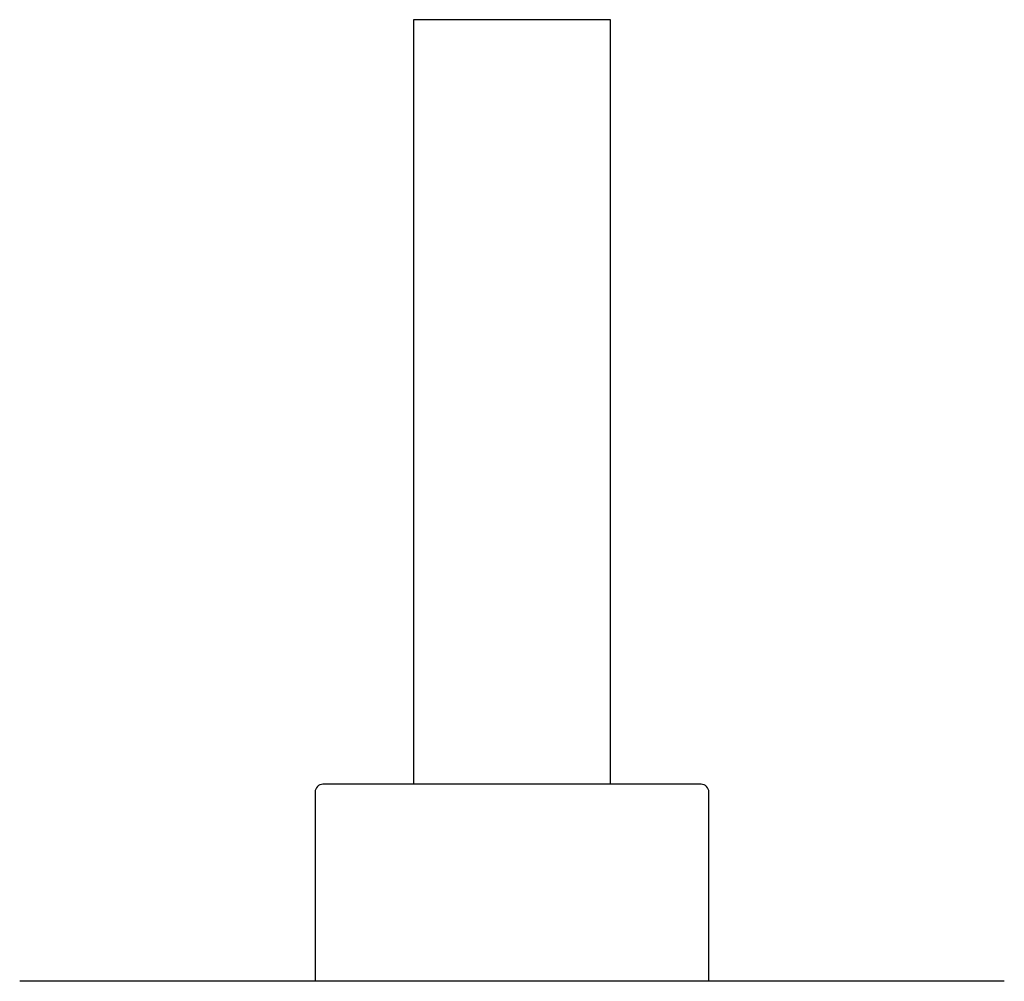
# Model space of a CAD drawing. Header units: inches. Extents: x 3.21 to 12.53, y 1.43 to 9.63.
# Tile 4 of 6: x 7.69 to 8.18, y 5.38 to 5.86. Entities that reach past the tile are written whole.
import ezdxf

# ---------------------------------------------------------------- set-up
doc = ezdxf.new("R2010")
doc.units = ezdxf.units.IN
doc.header["$MEASUREMENT"] = 0

msp = doc.modelspace()

# ---------------------------------------------------------------- linework, layer by layer
at = {"color": 7, "linetype": 'Continuous', "lineweight": 25}
for p, q in [((7.88722, 5.85828), (7.88722, 5.47639)), ((7.97123, 5.85828), (7.88722, 5.85828)), ((7.98565, 5.85828), (7.97123, 5.85828)), ((7.98565, 5.47639), (7.98565, 5.85828)), ((7.83801, 5.47245), (7.83801, 5.37797)), ((8.00325, 5.47639), (7.84195, 5.47639)), ((8.03092, 5.47639), (8.00325, 5.47639)), ((8.03486, 5.37797), (8.03486, 5.47245)), ((8.11043, 5.37797), (7.69037, 5.37797)), ((8.1825, 5.37797), (8.11043, 5.37797))]:
    msp.add_line(p, q, dxfattribs=at)
for centre, start, end in [((7.84195, 5.47245), 90, 180), ((8.03092, 5.47245), 0, 90)]:
    msp.add_arc(centre, 0.00394, start, end, dxfattribs=at)

doc.saveas('drawing.dxf')
